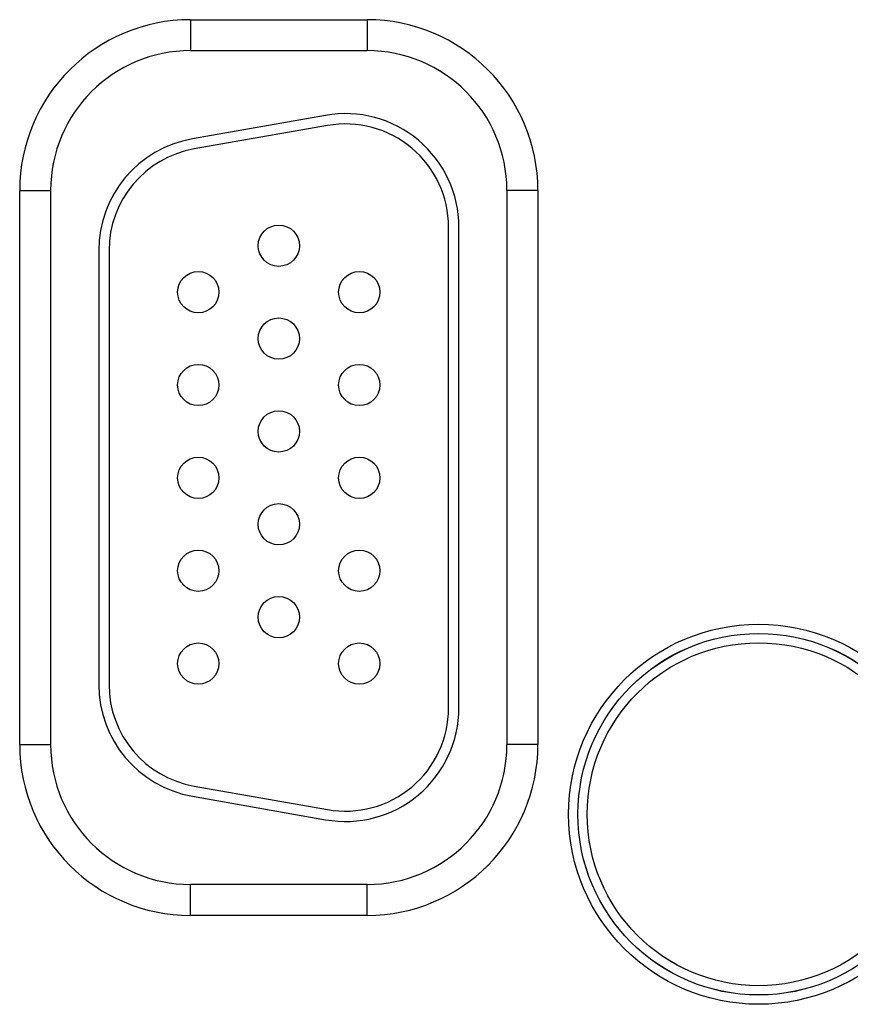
# Model space of a CAD drawing. Header units: inches. Extents: x 0 to 34, y 0 to 22.
# Tile 84 of 105: x 19.253 to 20.058, y 16.058 to 17.013. Entities that reach past the tile are written whole.
import ezdxf

# ---------------------------------------------------------------- set-up
doc = ezdxf.new("R2010")
doc.units = ezdxf.units.IN
doc.header["$LTSCALE"] = 1.87
doc.header["$MEASUREMENT"] = 0
doc.layers.get('0').update_dxf_attribs({"linetype": 'CONTINUOUS'})

msp = doc.modelspace()

# ---------------------------------------------------------------- linework, layer by layer
at = {"color": 7, "linetype": 'CONTINUOUS'}
for p, q in [((19.41898, 17.01254), (19.58998, 17.01254)), ((19.41898, 17.01254), (19.41898, 16.98254)), ((19.58998, 17.01254), (19.58998, 16.98254)), ((19.41898, 16.98254), (19.58998, 16.98254)), ((19.54988, 16.91984), (19.42088, 16.89709)), ((19.55161, 16.90999), (19.42261, 16.88725)), ((19.25346, 16.84701), (19.28346, 16.84701)), ((19.25346, 16.31001), (19.25346, 16.84701)), ((19.28346, 16.31001), (19.28346, 16.84701)), ((19.75551, 16.84701), (19.72551, 16.84701)), ((19.72551, 16.84701), (19.72551, 16.31001)), ((19.75551, 16.84701), (19.75551, 16.31001)), ((19.66898, 16.34551), (19.66898, 16.81151)), ((19.67898, 16.34551), (19.67898, 16.81151)), ((19.32998, 16.78877), (19.32998, 16.36826)), ((19.33998, 16.78877), (19.33998, 16.36826)), ((19.25346, 16.31001), (19.28346, 16.31001)), ((19.75551, 16.31001), (19.72551, 16.31001)), ((19.42261, 16.26978), (19.55161, 16.24703)), ((19.42088, 16.25993), (19.54988, 16.23718)), ((19.58998, 16.17448), (19.41898, 16.17448)), ((19.41898, 16.14448), (19.41898, 16.17448)), ((19.58998, 16.14448), (19.58998, 16.17448)), ((19.58998, 16.14448), (19.41898, 16.14448))]:
    msp.add_line(p, q, dxfattribs=at)
for centre, radius in [((19.50448, 16.79351), 0.02), ((19.42648, 16.74851), 0.02), ((19.58248, 16.74851), 0.02), ((19.50448, 16.70351), 0.02), ((19.42648, 16.65851), 0.02), ((19.58248, 16.65851), 0.02), ((19.50448, 16.61351), 0.02), ((19.42648, 16.56851), 0.02), ((19.58248, 16.56851), 0.02), ((19.50448, 16.52351), 0.02), ((19.42648, 16.47851), 0.02), ((19.58248, 16.47851), 0.02), ((19.50448, 16.43351), 0.02), ((19.96948, 16.24251), 0.18419), ((19.96948, 16.24251), 0.17519), ((19.96948, 16.24251), 0.17515), ((19.42648, 16.38851), 0.02), ((19.58248, 16.38851), 0.02), ((19.96948, 16.24251), 0.16616)]:
    msp.add_circle(centre, radius, dxfattribs=at)
for centre, radius, start, end in [((19.41898, 16.84701), 0.16553, 90, 180), ((19.58998, 16.84701), 0.16553, 0, 90), ((19.41898, 16.84701), 0.13553, 90, 180), ((19.58998, 16.84701), 0.13553, 0, 90), ((19.56898, 16.81151), 0.11, 0, 100), ((19.56898, 16.81151), 0.1, 0, 100), ((19.43998, 16.78877), 0.11, 100, 180), ((19.43998, 16.78877), 0.1, 100, 180), ((19.43998, 16.36826), 0.11, 180, 260), ((19.43998, 16.36826), 0.1, 180, 260), ((19.56898, 16.34551), 0.11, 260, 360), ((19.56898, 16.34551), 0.1, 260, 360), ((19.41898, 16.31001), 0.16553, 180, 270), ((19.41898, 16.31001), 0.13553, 180, 270), ((19.58998, 16.31001), 0.13553, 270, 360), ((19.58998, 16.31001), 0.16553, 270, 360)]:
    msp.add_arc(centre, radius, start, end, dxfattribs=at)

doc.saveas('drawing.dxf')
